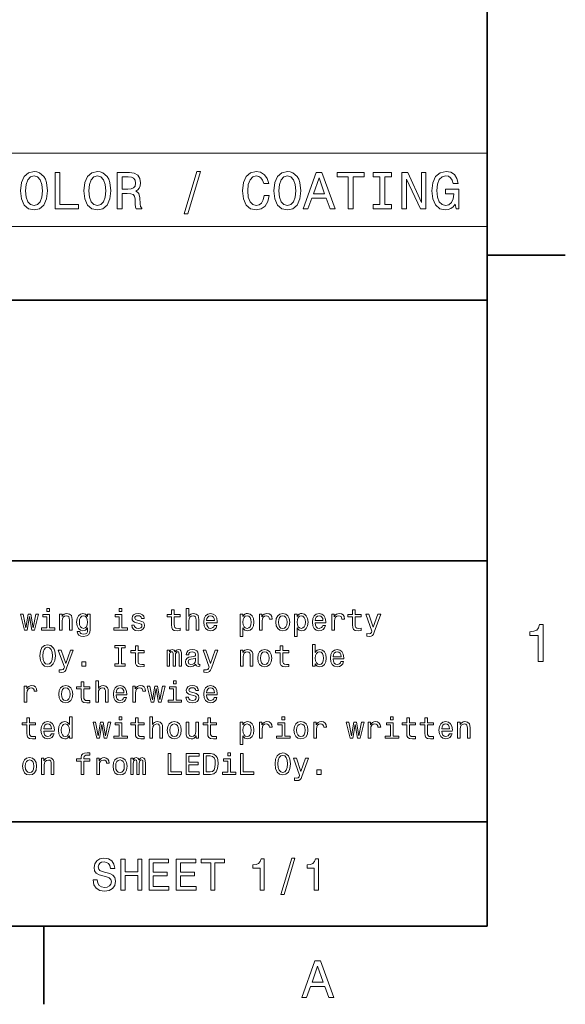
# Model space of a CAD drawing. Extents: x 0 to 420, y 0 to 297.
# Tile 15 of 19: x 365 to 418, y 2 to 97. Entities that reach past the tile are written whole.
import ezdxf

# ---------------------------------------------------------------- set-up
doc = ezdxf.new("R2010")
doc.units = 0

msp = doc.modelspace()

# ---------------------------------------------------------------- linework, layer by layer
at = {"color": 7, "lineweight": 35}
for p, q in [((410, 10), (410, 287)), ((410, 74.300003), (417.5, 74.300003)), ((220, 70), (410, 70)), ((410, 70), (410, 10)), ((220, 45), (410, 45)), ((220, 20), (410, 20)), ((10, 10), (410, 10)), ((220, 10), (410, 10)), ((367.5, 10), (367.5, 2.5))]:
    msp.add_line(p, q, dxfattribs=at)
at = {"color": 7, "lineweight": 13}
for p, q in [((215.949646, 84.093658), (410, 84.093658)), ((410, 84.093658), (410, 70)), ((215.949646, 77.046829), (410, 77.046829)), ((215.949646, 70), (410, 70))]:
    msp.add_line(p, q, dxfattribs=at)
for points in [[(365.259003, 80.48703), (365.349762, 79.700287), (365.61203, 79.120316), (366.020508, 78.762245), (366.555115, 78.641212), (367.084656, 78.762245), (367.498199, 79.120316), (367.755402, 79.700287), (367.851227, 80.48703), (367.755402, 81.26873), (367.64444, 81.586456), (367.498199, 81.848701), (367.084656, 82.206772), (366.832489, 82.297546), (366.555115, 82.332855), (366.015472, 82.206772), (365.606964, 81.853745), (365.349762, 81.273773)], [(368.567352, 78.73703), (370.81662, 78.73703), (370.81662, 79.16066), (369.031342, 79.16066), (369.031342, 82.23703), (368.567352, 82.23703)], [(371.331055, 80.48703), (371.421814, 79.700287), (371.684052, 79.120316), (372.09256, 78.762245), (372.627136, 78.641212), (373.156677, 78.762245), (373.570221, 79.120316), (373.827423, 79.700287), (373.923248, 80.48703), (373.827423, 81.26873), (373.716492, 81.586456), (373.570221, 81.848701), (373.156677, 82.206772), (372.904541, 82.297546), (372.627136, 82.332855), (372.087524, 82.206772), (371.679016, 81.853745), (371.421814, 81.273773)], [(374.538544, 78.73703), (375.007568, 78.73703), (375.007568, 80.214699), (375.486664, 80.214699), (375.839691, 80.19957), (376.061584, 80.12896), (376.182617, 79.962532), (376.233063, 79.664986), (376.25827, 79.21109), (376.288544, 78.913544), (376.34906, 78.73703), (376.878601, 78.73703), (376.878601, 78.832848), (376.762604, 78.97406), (376.72226, 79.236313), (376.686951, 79.801147), (376.601227, 80.219742), (376.485229, 80.350861), (376.30365, 80.446686), (376.505402, 80.572762), (376.646606, 80.749275), (376.737366, 80.971176), (376.767639, 81.238472), (376.697021, 81.662102), (376.4953, 81.979828), (376.162445, 82.171471), (375.708557, 82.23703), (374.538544, 82.23703)], [(380.948486, 78.268013), (381.296448, 78.268013), (382.516907, 82.332855), (382.163879, 82.332855)], [(388.624268, 80.038185), (388.523407, 79.614555), (388.356964, 79.311958), (388.125, 79.125359), (387.852661, 79.064842), (387.524841, 79.155617), (387.267639, 79.427956), (387.096161, 79.871758), (387.04068, 80.48703), (387.096161, 81.09726), (387.262604, 81.546104), (387.519806, 81.818443), (387.852661, 81.914261), (388.094727, 81.863831), (388.301514, 81.722618), (388.462891, 81.495674), (388.573822, 81.182999), (389.052948, 81.182999), (388.901642, 81.662102), (388.639404, 82.025215), (388.281342, 82.252159), (387.852661, 82.332855), (387.318085, 82.206772), (386.909576, 81.853745), (386.647308, 81.273773), (386.556549, 80.48703), (386.647308, 79.700287), (386.909576, 79.120316), (387.318085, 78.762245), (387.852661, 78.641212), (388.321686, 78.73703), (388.699921, 79.004318), (388.967194, 79.443085), (389.108429, 80.038185)], [(389.54718, 80.48703), (389.637939, 79.700287), (389.900208, 79.120316), (390.308716, 78.762245), (390.843292, 78.641212), (391.372833, 78.762245), (391.786377, 79.120316), (392.043579, 79.700287), (392.139404, 80.48703), (392.043579, 81.26873), (391.932617, 81.586456), (391.786377, 81.848701), (391.372833, 82.206772), (391.120667, 82.297546), (390.843292, 82.332855), (390.30365, 82.206772), (389.895172, 81.853745), (389.637939, 81.273773)], [(392.346161, 78.73703), (392.81015, 78.73703), (393.178314, 79.765846), (394.575287, 79.765846), (394.94342, 78.73703), (395.41748, 78.73703), (394.136505, 82.242073), (393.622101, 82.242073)], [(396.68335, 78.73703), (397.147308, 78.73703), (397.147308, 81.8134), (398.20639, 81.8134), (398.20639, 82.23703), (395.619232, 82.23703), (395.619232, 81.8134), (396.68335, 81.8134)], [(399.71936, 79.16066), (399.073822, 79.16066), (399.073822, 78.73703), (400.828888, 78.73703), (400.828888, 79.16066), (400.18335, 79.16066), (400.18335, 81.8134), (400.828888, 81.8134), (400.828888, 82.23703), (399.073822, 82.23703), (399.073822, 81.8134), (399.71936, 81.8134)], [(401.837524, 78.73703), (402.256104, 78.73703), (402.256104, 81.606628), (403.597595, 78.73703), (404.137238, 78.73703), (404.137238, 82.23703), (403.713593, 82.23703), (403.713593, 79.367432), (402.387238, 82.23703), (401.837524, 82.23703)], [(406.94632, 79.206047), (407.032043, 78.73703), (407.28421, 78.73703), (407.28421, 80.628242), (406.00827, 80.628242), (406.00827, 80.19957), (406.795013, 80.19957), (406.795013, 80.169304), (406.734497, 79.70533), (406.57312, 79.362389), (406.325989, 79.145531), (406.018372, 79.074928), (405.675415, 79.165703), (405.408112, 79.438042), (405.236664, 79.886887), (405.176147, 80.502159), (405.231598, 81.112389), (405.403076, 81.561241), (405.675415, 81.833572), (406.043579, 81.92939), (406.295715, 81.87896), (406.502502, 81.737747), (406.653809, 81.500717), (406.739532, 81.182999), (407.238831, 81.182999), (407.107697, 81.667145), (406.860565, 82.030258), (406.512604, 82.252159), (406.073822, 82.332855), (405.498901, 82.206772), (405.065186, 81.838615), (404.787811, 81.258644), (404.691986, 80.48703), (404.787811, 79.710373), (405.065186, 79.130402), (405.473694, 78.762245), (405.988098, 78.641212), (406.275574, 78.681557), (406.532776, 78.782417), (406.754669, 78.958931)], [(365.743134, 80.48703), (365.798615, 81.09726), (365.965057, 81.546104), (366.22226, 81.818443), (366.555115, 81.914261), (366.882904, 81.818443), (367.140106, 81.541061), (367.306549, 81.092216), (367.367065, 80.48703), (367.306549, 79.876801), (367.140106, 79.427956), (366.882904, 79.155617), (366.555115, 79.064842), (366.22226, 79.155617), (365.965057, 79.427956), (365.798615, 79.871758)], [(371.815186, 80.48703), (371.870667, 81.09726), (372.037079, 81.546104), (372.294312, 81.818443), (372.627136, 81.914261), (372.954956, 81.818443), (373.212158, 81.541061), (373.378601, 81.092216), (373.439117, 80.48703), (373.378601, 79.876801), (373.212158, 79.427956), (372.954956, 79.155617), (372.627136, 79.064842), (372.294312, 79.155617), (372.037079, 79.427956), (371.870667, 79.871758)], [(375.577423, 81.808357), (375.885071, 81.778099), (376.101929, 81.682274), (376.238098, 81.50576), (376.283478, 81.228386), (376.233063, 80.935875), (376.096893, 80.759361), (375.864899, 80.668587), (375.54718, 80.643372), (375.007568, 80.643372), (375.007568, 81.808357)], [(390.031342, 80.48703), (390.086792, 81.09726), (390.253235, 81.546104), (390.510437, 81.818443), (390.843292, 81.914261), (391.171082, 81.818443), (391.428314, 81.541061), (391.594727, 81.092216), (391.655243, 80.48703), (391.594727, 79.876801), (391.428314, 79.427956), (391.171082, 79.155617), (390.843292, 79.064842), (390.510437, 79.155617), (390.253235, 79.427956), (390.086792, 79.871758)], [(393.339691, 80.194519), (393.879303, 81.737747), (394.418945, 80.194519)], [(365.890472, 38.363113), (366.121033, 39.677235), (366.351562, 38.363113), (366.593658, 38.363113), (366.97406, 39.910664), (366.729095, 39.910664), (366.472626, 38.596542), (366.244934, 39.910664), (365.994232, 39.910664), (365.766571, 38.596542), (365.510071, 39.910664), (365.268005, 39.910664), (365.648407, 38.363113)], [(368.034576, 38.57637), (368.034576, 39.858791), (367.38327, 39.858791), (367.38327, 39.642651), (367.780975, 39.642651), (367.780975, 38.57637), (367.262238, 38.57637), (367.262238, 38.363113), (368.559082, 38.363113), (368.559082, 38.57637)], [(368.043213, 40.432278), (367.775208, 40.432278), (367.775208, 40.144093), (368.043213, 40.144093)], [(368.994232, 38.363113), (369.247833, 38.363113), (369.247833, 39.256485), (369.273773, 39.461098), (369.35733, 39.61095), (369.48703, 39.703171), (369.659943, 39.737755), (369.798279, 39.708935), (369.884705, 39.631126), (369.927948, 39.501442), (369.942352, 39.328529), (369.942352, 38.363113), (370.195953, 38.363113), (370.195953, 39.380405), (370.184418, 39.585014), (370.132568, 39.755043), (369.962524, 39.910664), (369.697388, 39.96542), (369.550415, 39.945248), (369.426514, 39.890491), (369.319885, 39.798271), (369.236298, 39.674351), (369.236298, 39.910664), (368.994232, 39.910664)], [(371.933716, 38.432278), (371.933716, 39.910664), (371.69165, 39.910664), (371.69165, 39.659943), (371.492798, 39.887608), (371.371765, 39.945248), (371.236298, 39.96542), (370.991333, 39.907784), (370.801147, 39.746399), (370.677216, 39.487034), (370.634003, 39.138329), (370.677216, 38.786743), (370.801147, 38.527378), (370.991333, 38.363113), (371.236298, 38.308357), (371.374634, 38.328533), (371.489899, 38.380405), (371.69165, 38.599426), (371.69165, 38.380405), (371.668579, 38.207493), (371.605194, 38.083576), (371.484131, 38.011528), (371.302582, 37.985592), (371.144073, 38.002884), (371.031677, 38.046112), (370.965424, 38.12104), (370.945251, 38.221905), (370.700287, 38.221905), (370.700287, 38.210377), (370.737732, 38.025936), (370.853027, 37.887608), (371.037445, 37.798271), (371.288177, 37.766571), (371.587891, 37.809799), (371.786743, 37.930836), (371.899139, 38.141212)], [(370.89624, 39.138329), (370.92218, 39.394814), (371, 39.585014), (371.121033, 39.697407), (371.28241, 39.737755), (371.452454, 39.697407), (371.579254, 39.585014), (371.657043, 39.394814), (371.685883, 39.138329), (371.657043, 38.876083), (371.579254, 38.688763), (371.452454, 38.573486), (371.28241, 38.536022), (371.121033, 38.573486), (371, 38.688763), (370.92218, 38.878963)], [(374.97406, 38.57637), (374.97406, 39.858791), (374.322754, 39.858791), (374.322754, 39.642651), (374.720459, 39.642651), (374.720459, 38.57637), (374.201721, 38.57637), (374.201721, 38.363113), (375.498566, 38.363113), (375.498566, 38.57637)], [(374.982697, 40.432278), (374.714691, 40.432278), (374.714691, 40.144093), (374.982697, 40.144093)], [(376.69165, 39.265129), (376.446686, 39.322769), (376.265137, 39.38905), (376.20459, 39.524498), (376.221893, 39.619598), (376.28241, 39.688763), (376.380402, 39.731991), (376.521606, 39.749279), (376.657043, 39.731991), (376.763672, 39.680115), (376.832855, 39.602306), (376.861664, 39.498562), (377.109497, 39.498562), (377.109497, 39.504322), (377.066284, 39.691643), (376.94812, 39.838619), (376.763672, 39.930836), (376.521606, 39.96542), (376.276642, 39.930836), (376.097961, 39.835735), (375.985596, 39.694527), (375.950989, 39.51585), (375.976929, 39.342941), (376.057617, 39.221905), (376.190186, 39.135448), (376.38327, 39.074928), (376.66571, 39.005764), (376.838623, 38.93372), (376.884735, 38.876083), (376.902008, 38.789627), (376.876068, 38.682999), (376.806915, 38.602306), (376.694519, 38.550434), (376.544678, 38.533142), (376.386169, 38.550434), (376.270874, 38.61095), (376.193085, 38.708935), (376.161377, 38.844383), (375.916412, 38.844383), (375.956757, 38.613834), (376.074921, 38.446686), (376.262238, 38.345821), (376.521606, 38.308357), (376.792511, 38.345821), (376.991333, 38.446686), (377.112396, 38.60807), (377.155609, 38.818443), (377.123901, 39), (377.034576, 39.12392), (376.887604, 39.204613)], [(379.7435, 39.642651), (379.7435, 38.867435), (379.760803, 38.616714), (379.841492, 38.443806), (380.002869, 38.342941), (380.276642, 38.308357), (380.576355, 38.322769), (380.576355, 38.541786), (380.35733, 38.524498), (380.158508, 38.54755), (380.05188, 38.619598), (380.005768, 38.740635), (379.997101, 38.910664), (379.997101, 39.642651), (380.576355, 39.642651), (380.576355, 39.858791), (379.997101, 39.858791), (379.997101, 40.311241), (379.7435, 40.311241), (379.7435, 39.858791), (379.305481, 39.858791), (379.305481, 39.642651)], [(381.138336, 38.363113), (381.391937, 38.363113), (381.391937, 39.256485), (381.417877, 39.461098), (381.501434, 39.61095), (381.631134, 39.703171), (381.804016, 39.737755), (381.942352, 39.708935), (382.028809, 39.631126), (382.072052, 39.501442), (382.086456, 39.328529), (382.086456, 38.363113), (382.340057, 38.363113), (382.340057, 39.380405), (382.328522, 39.585014), (382.276642, 39.755043), (382.106628, 39.910664), (381.841492, 39.96542), (381.697388, 39.945248), (381.573486, 39.890491), (381.469727, 39.804035), (381.391937, 39.685879), (381.391937, 40.432278), (381.138336, 40.432278)], [(383.095093, 39.0634), (384.109497, 39.0634), (384.112396, 39.181557), (384.066284, 39.51297), (383.939484, 39.760807), (383.737762, 39.910664), (383.469727, 39.96542), (383.207489, 39.907784), (383.005768, 39.746399), (382.876068, 39.48415), (382.829956, 39.138329), (382.873199, 38.783863), (383.002869, 38.524498), (383.201721, 38.363113), (383.46109, 38.308357), (383.685883, 38.345821), (383.8703, 38.443806), (384.005768, 38.599426), (384.083557, 38.806919), (383.832855, 38.806919), (383.780975, 38.691643), (383.706055, 38.605186), (383.492798, 38.536022), (383.328522, 38.567726), (383.20462, 38.668591), (383.123901, 38.832855), (383.095093, 39.054756)], [(383.095093, 39.276657), (383.126801, 39.475506), (383.20462, 39.622478), (383.322754, 39.711815), (383.478394, 39.743515), (383.631134, 39.711815), (383.749268, 39.622478), (383.82132, 39.475506), (383.84726, 39.276657)], [(386.582123, 39.671471), (386.582123, 39.910664), (386.328522, 39.910664), (386.328522, 37.763691), (386.582123, 37.763691), (386.582123, 38.599426), (386.671478, 38.463978), (386.772339, 38.374641), (387.02594, 38.308357), (387.268005, 38.363113), (387.458221, 38.527378), (387.582123, 38.786743), (387.628235, 39.138329), (387.582123, 39.487034), (387.458221, 39.746399), (387.268005, 39.907784), (387.02594, 39.96542), (386.887604, 39.948128), (386.76944, 39.893372), (386.668579, 39.801155)], [(386.982697, 38.536022), (386.812683, 38.573486), (386.688751, 38.688763), (386.610962, 38.876083), (386.585022, 39.138329), (386.610962, 39.397697), (386.688751, 39.585014), (386.812683, 39.697407), (386.982697, 39.737755), (387.138336, 39.697407), (387.262238, 39.582134), (387.340057, 39.394814), (387.368866, 39.138329), (387.340057, 38.878963), (387.262238, 38.688763), (387.138336, 38.573486)], [(388.172913, 38.363113), (388.426514, 38.363113), (388.426514, 39.247841), (388.452454, 39.461098), (388.530273, 39.613834), (388.657043, 39.706055), (388.827087, 39.737755), (388.953888, 39.717579), (389.048981, 39.659943), (389.106628, 39.561962), (389.126801, 39.429398), (389.383301, 39.429398), (389.348694, 39.662827), (389.253601, 39.829971), (389.095093, 39.930836), (388.878967, 39.96542), (388.731995, 39.942364), (388.605194, 39.884727), (388.492798, 39.786743), (388.403442, 39.654179), (388.403442, 39.910664), (388.172913, 39.910664)], [(389.737762, 39.135448), (389.783875, 38.783863), (389.916443, 38.524498), (390.126801, 38.363113), (390.40921, 38.308357), (390.688751, 38.363113), (390.899139, 38.521614), (391.031708, 38.780979), (391.080688, 39.135448), (391.031708, 39.487034), (390.899139, 39.749279), (390.688751, 39.907784), (390.40921, 39.96542), (390.126801, 39.907784), (389.916443, 39.746399), (389.783875, 39.487034)], [(389.997131, 39.138329), (390.023071, 39.397697), (390.10376, 39.585014), (390.233429, 39.700291), (390.40921, 39.740635), (390.582123, 39.700291), (390.711823, 39.587898), (390.792511, 39.397697), (390.82132, 39.138329), (390.792511, 38.876083), (390.711823, 38.685879), (390.582123, 38.570606), (390.40921, 38.533142), (390.233429, 38.570606), (390.10376, 38.685879), (390.023071, 38.876083)], [(391.786743, 39.671471), (391.786743, 39.910664), (391.533142, 39.910664), (391.533142, 37.763691), (391.786743, 37.763691), (391.786743, 38.599426), (391.876068, 38.463978), (391.976929, 38.374641), (392.23056, 38.308357), (392.472626, 38.363113), (392.662811, 38.527378), (392.786743, 38.786743), (392.832855, 39.138329), (392.786743, 39.487034), (392.662811, 39.746399), (392.472626, 39.907784), (392.23056, 39.96542), (392.092224, 39.948128), (391.97406, 39.893372), (391.873199, 39.801155)], [(392.187317, 38.536022), (392.017303, 38.573486), (391.893372, 38.688763), (391.815552, 38.876083), (391.789612, 39.138329), (391.815552, 39.397697), (391.893372, 39.585014), (392.017303, 39.697407), (392.187317, 39.737755), (392.342957, 39.697407), (392.466858, 39.582134), (392.544678, 39.394814), (392.573486, 39.138329), (392.544678, 38.878963), (392.466858, 38.688763), (392.342957, 38.573486)], [(393.504333, 39.0634), (394.518738, 39.0634), (394.521606, 39.181557), (394.475494, 39.51297), (394.348694, 39.760807), (394.146973, 39.910664), (393.878967, 39.96542), (393.616699, 39.907784), (393.414978, 39.746399), (393.285309, 39.48415), (393.239197, 39.138329), (393.28241, 38.783863), (393.412109, 38.524498), (393.610962, 38.363113), (393.870331, 38.308357), (394.095093, 38.345821), (394.279541, 38.443806), (394.414978, 38.599426), (394.492798, 38.806919), (394.242065, 38.806919), (394.190186, 38.691643), (394.115265, 38.605186), (393.902008, 38.536022), (393.737762, 38.567726), (393.613831, 38.668591), (393.533142, 38.832855), (393.504333, 39.054756)], [(393.504333, 39.276657), (393.536011, 39.475506), (393.613831, 39.622478), (393.731995, 39.711815), (393.887604, 39.743515), (394.040344, 39.711815), (394.158508, 39.622478), (394.23056, 39.475506), (394.25647, 39.276657)], [(395.112396, 38.363113), (395.365997, 38.363113), (395.365997, 39.247841), (395.391937, 39.461098), (395.469727, 39.613834), (395.596558, 39.706055), (395.766571, 39.737755), (395.893372, 39.717579), (395.988464, 39.659943), (396.046112, 39.561962), (396.066284, 39.429398), (396.322754, 39.429398), (396.288177, 39.662827), (396.193085, 39.829971), (396.034576, 39.930836), (395.818451, 39.96542), (395.671478, 39.942364), (395.544678, 39.884727), (395.432281, 39.786743), (395.342957, 39.654179), (395.342957, 39.910664), (395.112396, 39.910664)], [(397.092224, 39.642651), (397.092224, 38.867435), (397.109497, 38.616714), (397.190216, 38.443806), (397.351593, 38.342941), (397.625366, 38.308357), (397.925079, 38.322769), (397.925079, 38.541786), (397.706055, 38.524498), (397.507202, 38.54755), (397.400574, 38.619598), (397.354462, 38.740635), (397.345825, 38.910664), (397.345825, 39.642651), (397.925079, 39.642651), (397.925079, 39.858791), (397.345825, 39.858791), (397.345825, 40.311241), (397.092224, 40.311241), (397.092224, 39.858791), (396.654175, 39.858791), (396.654175, 39.642651)], [(399.527374, 39.910664), (399.083588, 38.63689), (398.648407, 39.910664), (398.371765, 39.910664), (398.959656, 38.276657), (398.907776, 38.132565), (398.827087, 38.034584), (398.69165, 38.002884), (398.458221, 38.0317), (398.458221, 37.786743), (398.703186, 37.763691), (398.878967, 37.786743), (399.002869, 37.858791), (399.092224, 37.982712), (399.170044, 38.164265), (399.798279, 39.910664)], [(414.909241, 35.366787), (415.368164, 35.366787), (415.368164, 38.892002), (415.025208, 38.892002), (414.934448, 38.584366), (414.752899, 38.377594), (414.475525, 38.256557), (414.092224, 38.216209), (414.092224, 37.858143), (414.909241, 37.858143)], [(367.115265, 35.907784), (367.167145, 35.458218), (367.316986, 35.126804), (367.550415, 34.922192), (367.855896, 34.853027), (368.158508, 34.922192), (368.394806, 35.126804), (368.541779, 35.458218), (368.596527, 35.907784), (368.541779, 36.354469), (368.478394, 36.536026), (368.394806, 36.685883), (368.158508, 36.890491), (368.014404, 36.942368), (367.855896, 36.96254), (367.547546, 36.890491), (367.314117, 36.688763), (367.167145, 36.357349)], [(374.662811, 35.149857), (374.293945, 35.149857), (374.293945, 34.907784), (375.296814, 34.907784), (375.296814, 35.149857), (374.927948, 35.149857), (374.927948, 36.66571), (375.296814, 36.66571), (375.296814, 36.907784), (374.293945, 36.907784), (374.293945, 36.66571), (374.662811, 36.66571)], [(376.273773, 36.187321), (376.273773, 35.412106), (376.291077, 35.161385), (376.371765, 34.988476), (376.533142, 34.887611), (376.806915, 34.853027), (377.106628, 34.867439), (377.106628, 35.086456), (376.887604, 35.069168), (376.688751, 35.09222), (376.582123, 35.164268), (376.536011, 35.285305), (376.527374, 35.455334), (376.527374, 36.187321), (377.106628, 36.187321), (377.106628, 36.403461), (376.527374, 36.403461), (376.527374, 36.855911), (376.273773, 36.855911), (376.273773, 36.403461), (375.835724, 36.403461), (375.835724, 36.187321)], [(390.15274, 36.187321), (390.15274, 35.412106), (390.170044, 35.161385), (390.250732, 34.988476), (390.412109, 34.887611), (390.685883, 34.853027), (390.985596, 34.867439), (390.985596, 35.086456), (390.766571, 35.069168), (390.567719, 35.09222), (390.46109, 35.164268), (390.414978, 35.285305), (390.406342, 35.455334), (390.406342, 36.187321), (390.985596, 36.187321), (390.985596, 36.403461), (390.406342, 36.403461), (390.406342, 36.855911), (390.15274, 36.855911), (390.15274, 36.403461), (389.714691, 36.403461), (389.714691, 36.187321)], [(393.521606, 35.146976), (393.708923, 34.925076), (393.965424, 34.853027), (394.207489, 34.907784), (394.400574, 35.072048), (394.521606, 35.334297), (394.567719, 35.682999), (394.521606, 36.031704), (394.397705, 36.291069), (394.207489, 36.452454), (393.965424, 36.51009), (393.711823, 36.435162), (393.608063, 36.342941), (393.521606, 36.219021), (393.521606, 36.976948), (393.268005, 36.976948), (393.268005, 34.907784), (393.521606, 34.907784)], [(367.391937, 35.907784), (367.423615, 36.256485), (367.518738, 36.51297), (367.66571, 36.668591), (367.855896, 36.723347), (368.043213, 36.668591), (368.190186, 36.51009), (368.285309, 36.253605), (368.319885, 35.907784), (368.285309, 35.559082), (368.190186, 35.302597), (368.043213, 35.146976), (367.855896, 35.095104), (367.66571, 35.146976), (367.518738, 35.302597), (367.423615, 35.556198)], [(370.034576, 36.455334), (369.590759, 35.181561), (369.155609, 36.455334), (368.878967, 36.455334), (369.466858, 34.821327), (369.414978, 34.677235), (369.33429, 34.579254), (369.198853, 34.547554), (368.965424, 34.57637), (368.965424, 34.331413), (369.210358, 34.308361), (369.386169, 34.331413), (369.510071, 34.403461), (369.599426, 34.527382), (369.677216, 34.708935), (370.305481, 36.455334)], [(379.302582, 34.907784), (379.536011, 34.907784), (379.536011, 35.942368), (379.550415, 36.097984), (379.593658, 36.210377), (379.659943, 36.276661), (379.746399, 36.302597), (379.815552, 36.279541), (379.861664, 36.221905), (379.884735, 36.12392), (379.893372, 35.99424), (379.893372, 34.907784), (380.112396, 34.907784), (380.112396, 35.942368), (380.126801, 36.095104), (380.170013, 36.207497), (380.239197, 36.276661), (380.325653, 36.302597), (380.394806, 36.279541), (380.440918, 36.221905), (380.469727, 35.99424), (380.469727, 34.907784), (380.703156, 34.907784), (380.703156, 35.976948), (380.688751, 36.198849), (380.642639, 36.368877), (380.550415, 36.472626), (380.400574, 36.51009), (380.224792, 36.452454), (380.089325, 36.285305), (379.982697, 36.44957), (379.804016, 36.51009), (379.639771, 36.452454), (379.527374, 36.291069), (379.527374, 36.455334), (379.302582, 36.455334)], [(382.057617, 35.109512), (382.057617, 35.100868), (382.072052, 35.002884), (382.115265, 34.93372), (382.296814, 34.878963), (382.438049, 34.90202), (382.438049, 35.097984), (382.377502, 35.08934), (382.296814, 35.126804), (382.28241, 35.242077), (382.28241, 36.043232), (382.247833, 36.247841), (382.146973, 36.391933), (381.971191, 36.47839), (381.723328, 36.51009), (381.481262, 36.475506), (381.302582, 36.377525), (381.190186, 36.224785), (381.15274, 36.023056), (381.15274, 36.005768), (381.380402, 36.005768), (381.400574, 36.126804), (381.463989, 36.213261), (381.567719, 36.265133), (381.714691, 36.285305), (381.855896, 36.270897), (381.956757, 36.227669), (382.017273, 36.15274), (382.037476, 36.048992), (382.02594, 35.927956), (381.979828, 35.867439), (381.864563, 35.838619), (381.648407, 35.815563), (381.400574, 35.763691), (381.224792, 35.671471), (381.121033, 35.527382), (381.089325, 35.314125), (381.118164, 35.12392), (381.207489, 34.982712), (381.351593, 34.893375), (381.550415, 34.861675), (381.818451, 34.922192)], [(383.913544, 36.455334), (383.469727, 35.181561), (383.034576, 36.455334), (382.757935, 36.455334), (383.345825, 34.821327), (383.293945, 34.677235), (383.213257, 34.579254), (383.07782, 34.547554), (382.844391, 34.57637), (382.844391, 34.331413), (383.089325, 34.308361), (383.265137, 34.331413), (383.389038, 34.403461), (383.478394, 34.527382), (383.556183, 34.708935), (384.184448, 36.455334)], [(386.342926, 34.907784), (386.596527, 34.907784), (386.596527, 35.801155), (386.622467, 36.005768), (386.706055, 36.155621), (386.835724, 36.247841), (387.008636, 36.282425), (387.146973, 36.253605), (387.233429, 36.175797), (387.276672, 36.046112), (387.291077, 35.873199), (387.291077, 34.907784), (387.544678, 34.907784), (387.544678, 35.925076), (387.533142, 36.129684), (387.481262, 36.299713), (387.311249, 36.455334), (387.046112, 36.51009), (386.899139, 36.489918), (386.775208, 36.435162), (386.668579, 36.342941), (386.585022, 36.219021), (386.585022, 36.455334), (386.342926, 36.455334)], [(388.002869, 35.680119), (388.048981, 35.328533), (388.181549, 35.069168), (388.391937, 34.907784), (388.674347, 34.853027), (388.953888, 34.907784), (389.164276, 35.066284), (389.296814, 35.325649), (389.345825, 35.680119), (389.296814, 36.031704), (389.164276, 36.293949), (388.953888, 36.452454), (388.674347, 36.51009), (388.391937, 36.452454), (388.181549, 36.291069), (388.048981, 36.031704)], [(388.262238, 35.682999), (388.288177, 35.942368), (388.368866, 36.129684), (388.498566, 36.244961), (388.674347, 36.285305), (388.84726, 36.244961), (388.976929, 36.132568), (389.057648, 35.942368), (389.086456, 35.682999), (389.057648, 35.420753), (388.976929, 35.230549), (388.84726, 35.115276), (388.674347, 35.077812), (388.498566, 35.115276), (388.368866, 35.230549), (388.288177, 35.420753)], [(394.30835, 35.682999), (394.279541, 35.423634), (394.201721, 35.233433), (394.07782, 35.118156), (393.92218, 35.080692), (393.752167, 35.118156), (393.628235, 35.233433), (393.550446, 35.420753), (393.524506, 35.682999), (393.550446, 35.942368), (393.628235, 36.129684), (393.752167, 36.242077), (393.92218, 36.282425), (394.07782, 36.242077), (394.201721, 36.126804), (394.279541, 35.939484)], [(395.239197, 35.60807), (396.253601, 35.60807), (396.25647, 35.726227), (396.210388, 36.05764), (396.083588, 36.305477), (395.881836, 36.455334), (395.613831, 36.51009), (395.351593, 36.452454), (395.149841, 36.291069), (395.020172, 36.02882), (394.97406, 35.682999), (395.017303, 35.328533), (395.146973, 35.069168), (395.345825, 34.907784), (395.605194, 34.853027), (395.829956, 34.890491), (396.014404, 34.988476), (396.149841, 35.144096), (396.227661, 35.351589), (395.976959, 35.351589), (395.925079, 35.236313), (395.850159, 35.149857), (395.636902, 35.080692), (395.472626, 35.112396), (395.348694, 35.213261), (395.268005, 35.377525), (395.239197, 35.599426)], [(395.239197, 35.821327), (395.270905, 36.020176), (395.348694, 36.167149), (395.466858, 36.256485), (395.622467, 36.288185), (395.775208, 36.256485), (395.893372, 36.167149), (395.965424, 36.020176), (395.991364, 35.821327)], [(371.126801, 34.907784), (371.524475, 34.907784), (371.524475, 35.337177), (371.126801, 35.337177)], [(382.028809, 35.44957), (381.994232, 35.299713), (381.902008, 35.184441), (381.763672, 35.109512), (381.593658, 35.083576), (381.484131, 35.097984), (381.406342, 35.144096), (381.357361, 35.224785), (381.342926, 35.337177), (381.354462, 35.438042), (381.400574, 35.51009), (381.585022, 35.590782), (381.818451, 35.625362), (382.028809, 35.694527)], [(365.619598, 31.45245), (365.873199, 31.45245), (365.873199, 32.337177), (365.899139, 32.550434), (365.976929, 32.703171), (366.103729, 32.795391), (366.273773, 32.827091), (366.400574, 32.806915), (366.495667, 32.749279), (366.553314, 32.651299), (366.573486, 32.518734), (366.829956, 32.518734), (366.79538, 32.752163), (366.700287, 32.919308), (366.541779, 33.020172), (366.325653, 33.054756), (366.17868, 33.0317), (366.05188, 32.974064), (365.939484, 32.87608), (365.850128, 32.743515), (365.850128, 33), (365.619598, 33)], [(368.919312, 32.224785), (368.965424, 31.873199), (369.097961, 31.613832), (369.30835, 31.45245), (369.590759, 31.397696), (369.8703, 31.45245), (370.080688, 31.61095), (370.213257, 31.870317), (370.262238, 32.224785), (370.213257, 32.57637), (370.080688, 32.838615), (369.8703, 32.99712), (369.590759, 33.054756), (369.30835, 32.99712), (369.097961, 32.835735), (368.965424, 32.57637)], [(371.069153, 32.731987), (371.069153, 31.956772), (371.086456, 31.706053), (371.167145, 31.533142), (371.328522, 31.432278), (371.602295, 31.397696), (371.902008, 31.412104), (371.902008, 31.631124), (371.682983, 31.613832), (371.484131, 31.636889), (371.377502, 31.708935), (371.331421, 31.829971), (371.322754, 32), (371.322754, 32.731987), (371.902008, 32.731987), (371.902008, 32.948128), (371.322754, 32.948128), (371.322754, 33.400578), (371.069153, 33.400578), (371.069153, 32.948128), (370.631104, 32.948128), (370.631104, 32.731987)], [(372.463959, 31.45245), (372.71756, 31.45245), (372.71756, 32.345821), (372.7435, 32.550434), (372.827087, 32.700287), (372.956757, 32.792507), (373.129669, 32.827091), (373.268005, 32.798271), (373.354462, 32.720463), (373.397675, 32.590778), (373.412109, 32.41787), (373.412109, 31.45245), (373.66571, 31.45245), (373.66571, 32.469742), (373.654175, 32.674351), (373.602295, 32.844379), (373.432281, 33), (373.167145, 33.054756), (373.023041, 33.034584), (372.899139, 32.979828), (372.79538, 32.893372), (372.71756, 32.775215), (372.71756, 33.521614), (372.463959, 33.521614)], [(374.420746, 32.152737), (375.43515, 32.152737), (375.438049, 32.270893), (375.391937, 32.602306), (375.265137, 32.850143), (375.063385, 33), (374.79538, 33.054756), (374.533142, 32.99712), (374.331421, 32.835735), (374.201721, 32.573486), (374.155609, 32.227665), (374.198853, 31.873199), (374.328522, 31.613832), (374.527374, 31.45245), (374.786743, 31.397696), (375.011536, 31.43516), (375.195953, 31.533142), (375.331421, 31.688761), (375.40921, 31.896254), (375.158508, 31.896254), (375.106628, 31.780979), (375.031708, 31.694525), (374.818451, 31.62536), (374.654175, 31.657061), (374.530243, 31.757925), (374.449554, 31.92219), (374.420746, 32.144093)], [(376.028809, 31.45245), (376.28241, 31.45245), (376.28241, 32.337177), (376.30835, 32.550434), (376.386169, 32.703171), (376.51297, 32.795391), (376.682983, 32.827091), (376.809784, 32.806915), (376.904907, 32.749279), (376.962524, 32.651299), (376.982697, 32.518734), (377.239197, 32.518734), (377.20459, 32.752163), (377.109497, 32.919308), (376.950989, 33.020172), (376.734863, 33.054756), (376.587891, 33.0317), (376.46109, 32.974064), (376.348694, 32.87608), (376.259369, 32.743515), (376.259369, 33), (376.028809, 33)], [(380.187317, 33.521614), (379.919312, 33.521614), (379.919312, 33.233429), (380.187317, 33.233429)], [(381.89624, 32.354465), (381.651306, 32.412106), (381.469727, 32.478386), (381.40921, 32.613834), (381.426514, 32.708935), (381.48703, 32.778099), (381.585022, 32.821327), (381.726227, 32.838615), (381.861664, 32.821327), (381.968292, 32.769451), (382.037476, 32.691643), (382.066284, 32.587898), (382.314117, 32.587898), (382.314117, 32.593658), (382.270874, 32.780979), (382.15274, 32.927956), (381.968292, 33.020172), (381.726227, 33.054756), (381.481262, 33.020172), (381.302582, 32.925072), (381.190186, 32.783863), (381.155609, 32.605186), (381.181549, 32.432278), (381.262238, 32.311241), (381.394806, 32.224785), (381.587891, 32.164265), (381.8703, 32.0951), (382.043213, 32.023056), (382.089325, 31.965418), (382.106628, 31.878963), (382.080688, 31.772335), (382.011536, 31.691643), (381.899139, 31.639771), (381.749268, 31.622478), (381.590759, 31.639771), (381.475494, 31.700289), (381.397705, 31.798271), (381.365997, 31.933718), (381.121033, 31.933718), (381.161377, 31.703171), (381.279541, 31.536024), (381.466858, 31.43516), (381.726227, 31.397696), (381.997101, 31.43516), (382.195953, 31.536024), (382.316986, 31.697407), (382.360229, 31.907782), (382.328522, 32.089336), (382.239197, 32.213257), (382.092224, 32.293949)], [(383.095093, 32.152737), (384.109497, 32.152737), (384.112396, 32.270893), (384.066284, 32.602306), (383.939484, 32.850143), (383.737762, 33), (383.469727, 33.054756), (383.207489, 32.99712), (383.005768, 32.835735), (382.876068, 32.573486), (382.829956, 32.227665), (382.873199, 31.873199), (383.002869, 31.613832), (383.201721, 31.45245), (383.46109, 31.397696), (383.685883, 31.43516), (383.8703, 31.533142), (384.005768, 31.688761), (384.083557, 31.896254), (383.832855, 31.896254), (383.780975, 31.780979), (383.706055, 31.694525), (383.492798, 31.62536), (383.328522, 31.657061), (383.20462, 31.757925), (383.123901, 31.92219), (383.095093, 32.144093)], [(369.17868, 32.227665), (369.20459, 32.48703), (369.285309, 32.674351), (369.414978, 32.789627), (369.590759, 32.829971), (369.763672, 32.789627), (369.893372, 32.677235), (369.97406, 32.48703), (370.002869, 32.227665), (369.97406, 31.965418), (369.893372, 31.775217), (369.763672, 31.659943), (369.590759, 31.622478), (369.414978, 31.659943), (369.285309, 31.775217), (369.20459, 31.965418)], [(374.420746, 32.365993), (374.452454, 32.564842), (374.530243, 32.711815), (374.648407, 32.801151), (374.804016, 32.832851), (374.956757, 32.801151), (375.074921, 32.711815), (375.146973, 32.564842), (375.172913, 32.365993)], [(378.034576, 31.45245), (378.265137, 32.766571), (378.495667, 31.45245), (378.737732, 31.45245), (379.118164, 33), (378.873199, 33), (378.616699, 31.685879), (378.389038, 33), (378.138336, 33), (377.910645, 31.685879), (377.654175, 33), (377.412109, 33), (377.792511, 31.45245)], [(380.17868, 31.665707), (380.17868, 32.948128), (379.527374, 32.948128), (379.527374, 32.731987), (379.925079, 32.731987), (379.925079, 31.665707), (379.406342, 31.665707), (379.406342, 31.45245), (380.703156, 31.45245), (380.703156, 31.665707)], [(383.095093, 32.365993), (383.126801, 32.564842), (383.20462, 32.711815), (383.322754, 32.801151), (383.478394, 32.832851), (383.631134, 32.801151), (383.749268, 32.711815), (383.82132, 32.564842), (383.84726, 32.365993)], [(365.864532, 29.276659), (365.864532, 28.501442), (365.881836, 28.250723), (365.962524, 28.077812), (366.123901, 27.976948), (366.397675, 27.942366), (366.697388, 27.956774), (366.697388, 28.175795), (366.478394, 28.158503), (366.279541, 28.181559), (366.172913, 28.253605), (366.126801, 28.374641), (366.118164, 28.54467), (366.118164, 29.276659), (366.697388, 29.276659), (366.697388, 29.492798), (366.118164, 29.492798), (366.118164, 29.945248), (365.864532, 29.945248), (365.864532, 29.492798), (365.426514, 29.492798), (365.426514, 29.276659)], [(367.481262, 28.697409), (368.495667, 28.697409), (368.498566, 28.815563), (368.452454, 29.146976), (368.325653, 29.394814), (368.123901, 29.54467), (367.855896, 29.599426), (367.593658, 29.541788), (367.391937, 29.380405), (367.262238, 29.118156), (367.216125, 28.772335), (367.259369, 28.41787), (367.389038, 28.158503), (367.587891, 27.99712), (367.84726, 27.942366), (368.072052, 27.97983), (368.25647, 28.077812), (368.391937, 28.233431), (368.469727, 28.440924), (368.219025, 28.440924), (368.167145, 28.325649), (368.092224, 28.239195), (367.878967, 28.170031), (367.714691, 28.201731), (367.590759, 28.302595), (367.510071, 28.46686), (367.481262, 28.688763)], [(367.481262, 28.910664), (367.51297, 29.109512), (367.590759, 29.256485), (367.708923, 29.345823), (367.864532, 29.377523), (368.017273, 29.345823), (368.135437, 29.256485), (368.207489, 29.109512), (368.233429, 28.910664)], [(369.945251, 28.236313), (369.945251, 27.99712), (370.198853, 27.99712), (370.198853, 30.066284), (369.94812, 30.066284), (369.94812, 29.308359), (369.755035, 29.52738), (369.636871, 29.579252), (369.501434, 29.599426), (369.25647, 29.541788), (369.066284, 29.380405), (368.942352, 29.121038), (368.899139, 28.772335), (368.942352, 28.423634), (369.066284, 28.161385), (369.25647, 27.99712), (369.501434, 27.942366), (369.636871, 27.962538), (369.757904, 28.01441)], [(369.544647, 29.371759), (369.711792, 29.331413), (369.838623, 29.219023), (369.913544, 29.031702), (369.942352, 28.772335), (369.913544, 28.510088), (369.838623, 28.322769), (369.711792, 28.207495), (369.544647, 28.170031), (369.386169, 28.207495), (369.265137, 28.322769), (369.184418, 28.51297), (369.158508, 28.772335), (369.184418, 29.02882), (369.265137, 29.216141), (369.386169, 29.331413)], [(372.829956, 27.99712), (373.060516, 29.311241), (373.291046, 27.99712), (373.533142, 27.99712), (373.913544, 29.54467), (373.668579, 29.54467), (373.412109, 28.230549), (373.184418, 29.54467), (372.933716, 29.54467), (372.706055, 28.230549), (372.449554, 29.54467), (372.207489, 29.54467), (372.587891, 27.99712)], [(374.97406, 28.210377), (374.97406, 29.492798), (374.322754, 29.492798), (374.322754, 29.276659), (374.720459, 29.276659), (374.720459, 28.210377), (374.201721, 28.210377), (374.201721, 27.99712), (375.498566, 27.99712), (375.498566, 28.210377)], [(374.982697, 30.066284), (374.714691, 30.066284), (374.714691, 29.778099), (374.982697, 29.778099)], [(376.273773, 29.276659), (376.273773, 28.501442), (376.291077, 28.250723), (376.371765, 28.077812), (376.533142, 27.976948), (376.806915, 27.942366), (377.106628, 27.956774), (377.106628, 28.175795), (376.887604, 28.158503), (376.688751, 28.181559), (376.582123, 28.253605), (376.536011, 28.374641), (376.527374, 28.54467), (376.527374, 29.276659), (377.106628, 29.276659), (377.106628, 29.492798), (376.527374, 29.492798), (376.527374, 29.945248), (376.273773, 29.945248), (376.273773, 29.492798), (375.835724, 29.492798), (375.835724, 29.276659)], [(377.668579, 27.99712), (377.92218, 27.99712), (377.92218, 28.890491), (377.94812, 29.095102), (378.031708, 29.244959), (378.161377, 29.337177), (378.33429, 29.371759), (378.472626, 29.342941), (378.559082, 29.265131), (378.602295, 29.135448), (378.616699, 28.962538), (378.616699, 27.99712), (378.8703, 27.99712), (378.8703, 29.014412), (378.858795, 29.219023), (378.806915, 29.389051), (378.636871, 29.54467), (378.371765, 29.599426), (378.227661, 29.579252), (378.103729, 29.524498), (378, 29.438042), (377.92218, 29.319887), (377.92218, 30.066284), (377.668579, 30.066284)], [(379.328522, 28.769455), (379.374634, 28.41787), (379.507202, 28.158503), (379.71759, 27.99712), (380, 27.942366), (380.279541, 27.99712), (380.489899, 28.155621), (380.622467, 28.414988), (380.671478, 28.769455), (380.622467, 29.121038), (380.489899, 29.383287), (380.279541, 29.541788), (380, 29.599426), (379.71759, 29.541788), (379.507202, 29.380405), (379.374634, 29.121038)], [(379.587891, 28.772335), (379.613831, 29.031702), (379.694519, 29.219023), (379.824219, 29.334295), (380, 29.374641), (380.172913, 29.334295), (380.302582, 29.221903), (380.38327, 29.031702), (380.412109, 28.772335), (380.38327, 28.510088), (380.302582, 28.319887), (380.172913, 28.204613), (380, 28.167149), (379.824219, 28.204613), (379.694519, 28.319887), (379.613831, 28.510088)], [(382.331421, 29.54467), (382.07782, 29.54467), (382.07782, 28.651299), (382.048981, 28.443806), (381.965424, 28.293949), (381.835724, 28.201731), (381.66571, 28.172913), (381.530243, 28.195967), (381.443787, 28.265131), (381.394806, 28.383287), (381.38327, 28.550434), (381.38327, 29.54467), (381.129669, 29.54467), (381.129669, 28.52738), (381.138336, 28.322769), (381.193085, 28.152739), (381.360229, 27.99712), (381.628235, 27.942366), (381.772339, 27.962538), (381.89624, 28.01441), (382.002869, 28.103748), (382.089325, 28.233431), (382.089325, 27.99712), (382.331421, 27.99712)], [(383.213257, 29.276659), (383.213257, 28.501442), (383.23053, 28.250723), (383.311249, 28.077812), (383.472626, 27.976948), (383.746399, 27.942366), (384.046112, 27.956774), (384.046112, 28.175795), (383.827087, 28.158503), (383.628235, 28.181559), (383.521606, 28.253605), (383.475494, 28.374641), (383.466858, 28.54467), (383.466858, 29.276659), (384.046112, 29.276659), (384.046112, 29.492798), (383.466858, 29.492798), (383.466858, 29.945248), (383.213257, 29.945248), (383.213257, 29.492798), (382.775208, 29.492798), (382.775208, 29.276659)], [(386.582123, 29.305477), (386.582123, 29.54467), (386.328522, 29.54467), (386.328522, 27.397696), (386.582123, 27.397696), (386.582123, 28.233431), (386.671478, 28.097984), (386.772339, 28.008648), (387.02594, 27.942366), (387.268005, 27.99712), (387.458221, 28.161385), (387.582123, 28.420752), (387.628235, 28.772335), (387.582123, 29.121038), (387.458221, 29.380405), (387.268005, 29.541788), (387.02594, 29.599426), (386.887604, 29.582134), (386.76944, 29.52738), (386.668579, 29.43516)], [(386.982697, 28.170031), (386.812683, 28.207495), (386.688751, 28.322769), (386.610962, 28.510088), (386.585022, 28.772335), (386.610962, 29.031702), (386.688751, 29.219023), (386.812683, 29.331413), (386.982697, 29.371759), (387.138336, 29.331413), (387.262238, 29.216141), (387.340057, 29.02882), (387.368866, 28.772335), (387.340057, 28.51297), (387.262238, 28.322769), (387.138336, 28.207495)], [(388.172913, 27.99712), (388.426514, 27.99712), (388.426514, 28.881845), (388.452454, 29.095102), (388.530273, 29.247841), (388.657043, 29.340059), (388.827087, 29.371759), (388.953888, 29.351587), (389.048981, 29.293949), (389.106628, 29.195967), (389.126801, 29.063402), (389.383301, 29.063402), (389.348694, 29.296831), (389.253601, 29.463978), (389.095093, 29.564842), (388.878967, 29.599426), (388.731995, 29.57637), (388.605194, 29.518734), (388.492798, 29.420752), (388.403442, 29.288187), (388.403442, 29.54467), (388.172913, 29.54467)], [(390.587891, 28.210377), (390.587891, 29.492798), (389.936584, 29.492798), (389.936584, 29.276659), (390.33429, 29.276659), (390.33429, 28.210377), (389.815552, 28.210377), (389.815552, 27.99712), (391.112396, 27.99712), (391.112396, 28.210377)], [(390.596558, 30.066284), (390.328522, 30.066284), (390.328522, 29.778099), (390.596558, 29.778099)], [(391.472626, 28.769455), (391.518738, 28.41787), (391.651306, 28.158503), (391.861664, 27.99712), (392.144104, 27.942366), (392.423645, 27.99712), (392.634003, 28.155621), (392.766571, 28.414988), (392.815552, 28.769455), (392.766571, 29.121038), (392.634003, 29.383287), (392.423645, 29.541788), (392.144104, 29.599426), (391.861664, 29.541788), (391.651306, 29.380405), (391.518738, 29.121038)], [(391.731995, 28.772335), (391.757935, 29.031702), (391.838623, 29.219023), (391.968292, 29.334295), (392.144104, 29.374641), (392.317017, 29.334295), (392.446686, 29.221903), (392.527374, 29.031702), (392.556183, 28.772335), (392.527374, 28.510088), (392.446686, 28.319887), (392.317017, 28.204613), (392.144104, 28.167149), (391.968292, 28.204613), (391.838623, 28.319887), (391.757935, 28.510088)], [(393.377533, 27.99712), (393.631134, 27.99712), (393.631134, 28.881845), (393.657074, 29.095102), (393.734863, 29.247841), (393.861664, 29.340059), (394.031708, 29.371759), (394.158508, 29.351587), (394.253601, 29.293949), (394.311249, 29.195967), (394.331421, 29.063402), (394.587891, 29.063402), (394.553314, 29.296831), (394.458221, 29.463978), (394.299713, 29.564842), (394.083557, 29.599426), (393.936584, 29.57637), (393.809814, 29.518734), (393.697418, 29.420752), (393.608063, 29.288187), (393.608063, 29.54467), (393.377533, 29.54467)], [(397.118164, 27.99712), (397.348694, 29.311241), (397.579254, 27.99712), (397.82132, 27.99712), (398.201721, 29.54467), (397.956787, 29.54467), (397.700287, 28.230549), (397.472626, 29.54467), (397.221893, 29.54467), (396.994232, 28.230549), (396.737762, 29.54467), (396.495667, 29.54467), (396.876099, 27.99712)], [(398.582123, 27.99712), (398.835754, 27.99712), (398.835754, 28.881845), (398.861664, 29.095102), (398.939484, 29.247841), (399.066284, 29.340059), (399.236328, 29.371759), (399.363098, 29.351587), (399.458221, 29.293949), (399.515869, 29.195967), (399.536011, 29.063402), (399.792511, 29.063402), (399.757935, 29.296831), (399.662842, 29.463978), (399.504333, 29.564842), (399.288177, 29.599426), (399.141205, 29.57637), (399.014404, 29.518734), (398.902008, 29.420752), (398.812683, 29.288187), (398.812683, 29.54467), (398.582123, 29.54467)], [(400.997131, 28.210377), (400.997131, 29.492798), (400.345825, 29.492798), (400.345825, 29.276659), (400.74353, 29.276659), (400.74353, 28.210377), (400.224792, 28.210377), (400.224792, 27.99712), (401.521606, 27.99712), (401.521606, 28.210377)], [(401.005768, 30.066284), (400.737762, 30.066284), (400.737762, 29.778099), (401.005768, 29.778099)], [(402.296844, 29.276659), (402.296844, 28.501442), (402.314117, 28.250723), (402.394806, 28.077812), (402.556213, 27.976948), (402.829987, 27.942366), (403.1297, 27.956774), (403.1297, 28.175795), (402.910675, 28.158503), (402.711823, 28.181559), (402.605194, 28.253605), (402.559082, 28.374641), (402.550446, 28.54467), (402.550446, 29.276659), (403.1297, 29.276659), (403.1297, 29.492798), (402.550446, 29.492798), (402.550446, 29.945248), (402.296844, 29.945248), (402.296844, 29.492798), (401.858795, 29.492798), (401.858795, 29.276659)], [(404.031708, 29.276659), (404.031708, 28.501442), (404.049011, 28.250723), (404.1297, 28.077812), (404.291077, 27.976948), (404.56485, 27.942366), (404.864563, 27.956774), (404.864563, 28.175795), (404.645538, 28.158503), (404.446686, 28.181559), (404.340057, 28.253605), (404.293945, 28.374641), (404.285309, 28.54467), (404.285309, 29.276659), (404.864563, 29.276659), (404.864563, 29.492798), (404.285309, 29.492798), (404.285309, 29.945248), (404.031708, 29.945248), (404.031708, 29.492798), (403.593658, 29.492798), (403.593658, 29.276659)], [(405.648407, 28.697409), (406.662842, 28.697409), (406.66571, 28.815563), (406.619598, 29.146976), (406.492798, 29.394814), (406.291077, 29.54467), (406.023071, 29.599426), (405.760803, 29.541788), (405.559082, 29.380405), (405.429413, 29.118156), (405.383301, 28.772335), (405.426514, 28.41787), (405.556213, 28.158503), (405.755035, 27.99712), (406.014404, 27.942366), (406.239197, 27.97983), (406.423645, 28.077812), (406.559082, 28.233431), (406.636902, 28.440924), (406.386169, 28.440924), (406.33429, 28.325649), (406.259369, 28.239195), (406.046112, 28.170031), (405.881836, 28.201731), (405.757935, 28.302595), (405.677246, 28.46686), (405.648407, 28.688763)], [(405.648407, 28.910664), (405.680115, 29.109512), (405.757935, 29.256485), (405.876099, 29.345823), (406.031708, 29.377523), (406.184448, 29.345823), (406.302612, 29.256485), (406.374634, 29.109512), (406.400574, 28.910664)], [(407.161377, 27.99712), (407.414978, 27.99712), (407.414978, 28.890491), (407.440918, 29.095102), (407.524506, 29.244959), (407.654175, 29.337177), (407.827087, 29.371759), (407.965424, 29.342941), (408.05188, 29.265131), (408.095093, 29.135448), (408.109528, 28.962538), (408.109528, 27.99712), (408.363129, 27.99712), (408.363129, 29.014412), (408.351593, 29.219023), (408.299713, 29.389051), (408.1297, 29.54467), (407.864563, 29.599426), (407.71759, 29.579252), (407.593658, 29.524498), (407.48703, 29.432278), (407.403473, 29.308359), (407.403473, 29.54467), (407.161377, 29.54467)], [(371.080688, 25.821327), (371.080688, 24.541788), (371.33429, 24.541788), (371.33429, 25.821327), (371.910645, 25.821327), (371.910645, 26.037466), (371.33429, 26.037466), (371.33429, 26.132566), (371.354462, 26.247841), (371.420746, 26.325649), (371.533142, 26.371759), (371.694519, 26.38905), (371.910645, 26.377523), (371.910645, 26.596542), (371.636871, 26.610952), (371.389038, 26.585016), (371.216125, 26.507206), (371.112396, 26.371759), (371.080688, 26.178677), (371.080688, 26.037466), (370.616699, 26.037466), (370.616699, 25.821327)], [(379.414978, 24.541788), (380.700287, 24.541788), (380.700287, 24.783863), (379.680115, 24.783863), (379.680115, 26.541788), (379.414978, 26.541788)], [(381.129669, 24.541788), (382.397705, 24.541788), (382.397705, 24.783863), (381.394806, 24.783863), (381.394806, 25.461096), (382.288177, 25.461096), (382.288177, 25.700289), (381.394806, 25.700289), (381.394806, 26.299713), (382.374634, 26.299713), (382.374634, 26.541788), (381.129669, 26.541788)], [(383.466858, 26.541788), (382.801147, 26.541788), (382.801147, 24.541788), (383.466858, 24.541788), (383.780975, 24.605188), (384.014404, 24.798273), (384.158508, 25.112392), (384.210388, 25.541788), (384.164246, 25.979828), (384.106628, 26.152739), (384.02594, 26.291067), (383.792511, 26.478388), (383.639771, 26.524498)], [(385.391937, 26.610952), (385.123901, 26.610952), (385.123901, 26.322767), (385.391937, 26.322767)], [(386.354462, 24.541788), (387.639771, 24.541788), (387.639771, 24.783863), (386.619598, 24.783863), (386.619598, 26.541788), (386.354462, 26.541788)], [(389.668579, 25.541788), (389.720459, 25.09222), (389.8703, 24.760809), (390.10376, 24.556198), (390.40921, 24.487034), (390.711823, 24.556198), (390.94812, 24.760809), (391.095093, 25.09222), (391.149841, 25.541788), (391.095093, 25.988474), (391.031708, 26.170031), (390.94812, 26.319885), (390.711823, 26.524498), (390.567719, 26.57637), (390.40921, 26.596542), (390.100861, 26.524498), (389.867432, 26.322767), (389.720459, 25.991356)], [(365.449554, 25.314123), (365.495667, 24.962538), (365.628235, 24.703171), (365.838623, 24.541788), (366.121033, 24.487034), (366.400574, 24.541788), (366.610931, 24.700289), (366.7435, 24.959656), (366.792511, 25.314123), (366.7435, 25.665707), (366.610931, 25.927956), (366.400574, 26.086456), (366.121033, 26.144093), (365.838623, 26.086456), (365.628235, 25.925074), (365.495667, 25.665707)], [(365.708923, 25.317005), (365.734863, 25.57637), (365.815552, 25.763691), (365.945251, 25.878963), (366.121033, 25.91931), (366.293945, 25.878963), (366.423615, 25.766571), (366.504303, 25.57637), (366.533142, 25.317005), (366.504303, 25.054756), (366.423615, 24.864555), (366.293945, 24.749281), (366.121033, 24.711817), (365.945251, 24.749281), (365.815552, 24.864555), (365.734863, 25.054756)], [(367.259369, 24.541788), (367.51297, 24.541788), (367.51297, 25.43516), (367.53891, 25.639771), (367.622467, 25.789627), (367.752167, 25.881845), (367.925049, 25.916428), (368.063385, 25.887609), (368.149841, 25.809799), (368.193085, 25.680117), (368.207489, 25.507206), (368.207489, 24.541788), (368.46109, 24.541788), (368.46109, 25.559078), (368.449554, 25.763691), (368.397675, 25.93372), (368.227661, 26.089338), (367.962524, 26.144093), (367.815552, 26.12392), (367.69165, 26.069166), (367.585022, 25.976946), (367.501434, 25.853027), (367.501434, 26.089338), (367.259369, 26.089338)], [(372.559082, 24.541788), (372.812683, 24.541788), (372.812683, 25.426514), (372.838623, 25.639771), (372.916412, 25.792509), (373.043213, 25.884727), (373.213257, 25.916428), (373.340057, 25.896255), (373.43515, 25.838617), (373.492798, 25.740635), (373.51297, 25.60807), (373.76944, 25.60807), (373.734863, 25.841499), (373.639771, 26.008646), (373.481262, 26.109512), (373.265137, 26.144093), (373.118164, 26.121038), (372.991333, 26.063402), (372.878967, 25.96542), (372.789612, 25.832855), (372.789612, 26.089338), (372.559082, 26.089338)], [(374.123901, 25.314123), (374.170013, 24.962538), (374.302582, 24.703171), (374.51297, 24.541788), (374.79538, 24.487034), (375.074921, 24.541788), (375.285309, 24.700289), (375.417847, 24.959656), (375.466858, 25.314123), (375.417847, 25.665707), (375.285309, 25.927956), (375.074921, 26.086456), (374.79538, 26.144093), (374.51297, 26.086456), (374.302582, 25.925074), (374.170013, 25.665707)], [(374.38327, 25.317005), (374.40921, 25.57637), (374.489899, 25.763691), (374.619598, 25.878963), (374.79538, 25.91931), (374.968292, 25.878963), (375.097961, 25.766571), (375.17868, 25.57637), (375.207489, 25.317005), (375.17868, 25.054756), (375.097961, 24.864555), (374.968292, 24.749281), (374.79538, 24.711817), (374.619598, 24.749281), (374.489899, 24.864555), (374.40921, 25.054756)], [(375.832855, 24.541788), (376.066284, 24.541788), (376.066284, 25.57637), (376.080688, 25.731989), (376.123901, 25.844381), (376.190186, 25.910664), (376.276642, 25.9366), (376.345825, 25.913546), (376.391937, 25.855909), (376.414978, 25.757927), (376.423615, 25.628242), (376.423615, 24.541788), (376.642639, 24.541788), (376.642639, 25.57637), (376.657043, 25.729109), (376.700287, 25.841499), (376.76944, 25.910664), (376.855896, 25.9366), (376.925079, 25.913546), (376.971191, 25.855909), (377, 25.628242), (377, 24.541788), (377.233429, 24.541788), (377.233429, 25.610952), (377.219025, 25.832855), (377.172913, 26.002884), (377.080688, 26.10663), (376.930817, 26.144093), (376.755035, 26.086456), (376.619598, 25.91931), (376.51297, 26.083574), (376.33429, 26.144093), (376.170013, 26.086456), (376.057617, 25.925074), (376.057617, 26.089338), (375.832855, 26.089338)], [(383.446686, 26.302595), (383.66571, 26.259367), (383.815552, 26.126802), (383.904907, 25.890491), (383.933716, 25.541788), (383.902008, 25.204613), (383.812683, 24.968302), (383.659943, 24.827091), (383.446686, 24.780981), (383.069153, 24.780981), (383.069153, 26.302595)], [(385.38327, 24.755045), (385.38327, 26.037466), (384.731995, 26.037466), (384.731995, 25.821327), (385.129669, 25.821327), (385.129669, 24.755045), (384.610962, 24.755045), (384.610962, 24.541788), (385.907776, 24.541788), (385.907776, 24.755045)], [(389.945251, 25.541788), (389.976929, 25.890491), (390.072052, 26.146975), (390.219025, 26.302595), (390.40921, 26.357349), (390.596558, 26.302595), (390.74353, 26.144093), (390.838623, 25.887609), (390.873199, 25.541788), (390.838623, 25.193085), (390.74353, 24.936602), (390.596558, 24.780981), (390.40921, 24.729109), (390.219025, 24.780981), (390.072052, 24.936602), (389.976929, 25.190203)], [(392.587891, 26.089338), (392.144104, 24.815563), (391.708923, 26.089338), (391.432281, 26.089338), (392.020172, 24.455334), (391.968292, 24.311241), (391.887604, 24.213259), (391.752167, 24.181557), (391.518738, 24.210377), (391.518738, 23.96542), (391.763672, 23.942364), (391.939484, 23.96542), (392.063416, 24.037466), (392.15274, 24.161385), (392.23056, 24.342941), (392.858795, 26.089338)], [(393.680115, 24.541788), (394.07782, 24.541788), (394.07782, 24.971184), (393.680115, 24.971184)], [(372.606628, 14.418589), (372.213257, 14.418589), (372.299713, 13.960375), (372.515839, 13.623199), (372.848694, 13.42003), (373.298248, 13.346542), (373.7435, 13.415707), (374.076355, 13.605908), (374.288177, 13.904179), (374.365997, 14.297551), (374.301147, 14.652018), (374.119598, 14.881124), (373.825653, 15.032421), (373.432281, 15.144814), (373.095093, 15.226946), (372.874634, 15.322046), (372.749268, 15.460375), (372.710358, 15.676514), (372.749268, 15.871038), (372.861664, 16.018013), (373.034576, 16.117435), (373.272339, 16.152018), (373.514404, 16.108789), (373.70459, 15.992075), (373.829956, 15.797551), (373.890472, 15.533862), (374.283844, 15.533862), (374.283844, 15.542507), (374.214691, 15.948848), (374.011505, 16.251442), (373.69162, 16.441643), (373.259369, 16.506485), (372.8703, 16.441643), (372.567719, 16.260086), (372.373199, 15.979107), (372.304016, 15.615994), (372.360229, 15.291787), (372.524475, 15.071326), (372.783844, 14.924352), (373.138306, 14.81196), (373.488464, 14.712537), (373.752167, 14.617435), (373.912109, 14.479107), (373.968292, 14.254323), (373.916412, 14.025216), (373.78241, 13.852305), (373.579254, 13.744237), (373.315552, 13.709655), (373.021606, 13.757205), (372.796814, 13.895534), (372.654175, 14.120317)], [(374.889038, 13.428675), (375.291046, 13.428675), (375.291046, 14.837896), (376.492798, 14.837896), (376.492798, 13.428675), (376.890472, 13.428675), (376.890472, 16.428675), (376.492798, 16.428675), (376.492798, 15.205332), (375.291046, 15.205332), (375.291046, 16.428675), (374.889038, 16.428675)], [(377.586456, 13.428675), (379.488464, 13.428675), (379.488464, 13.791787), (377.984131, 13.791787), (377.984131, 14.807637), (379.324188, 14.807637), (379.324188, 15.166427), (377.984131, 15.166427), (377.984131, 16.065563), (379.453888, 16.065563), (379.453888, 16.428675), (377.586456, 16.428675)], [(380.188751, 13.428675), (382.090759, 13.428675), (382.090759, 13.791787), (380.586456, 13.791787), (380.586456, 14.807637), (381.926514, 14.807637), (381.926514, 15.166427), (380.586456, 15.166427), (380.586456, 16.065563), (382.056183, 16.065563), (382.056183, 16.428675), (380.188751, 16.428675)], [(383.5, 13.428675), (383.897675, 13.428675), (383.897675, 16.065563), (384.805481, 16.065563), (384.805481, 16.428675), (382.587891, 16.428675), (382.587891, 16.065563), (383.5, 16.065563)], [(388.223358, 13.428675), (388.61673, 13.428675), (388.61673, 16.450289), (388.322754, 16.450289), (388.244965, 16.1866), (388.089325, 16.009367), (387.851593, 15.905621), (387.523041, 15.871038), (387.523041, 15.564121), (388.223358, 15.564121)], [(390.229095, 13.026657), (390.527374, 13.026657), (391.573486, 16.510807), (391.270905, 16.510807)], [(393.427948, 13.428675), (393.82132, 13.428675), (393.82132, 16.450289), (393.527374, 16.450289), (393.449554, 16.1866), (393.293945, 16.009367), (393.056183, 15.905621), (392.727661, 15.871038), (392.727661, 15.564121), (393.427948, 15.564121)], [(392.216858, 3.166787), (392.680847, 3.166787), (393.049011, 4.195605), (394.445984, 4.195605), (394.814117, 3.166787), (395.288177, 3.166787), (394.007202, 6.67183), (393.492798, 6.67183)], [(393.210388, 4.624279), (393.75, 6.167507), (394.289642, 4.624279)]]:
    msp.add_lwpolyline(points, close=True, dxfattribs=at)

doc.saveas('drawing.dxf')
